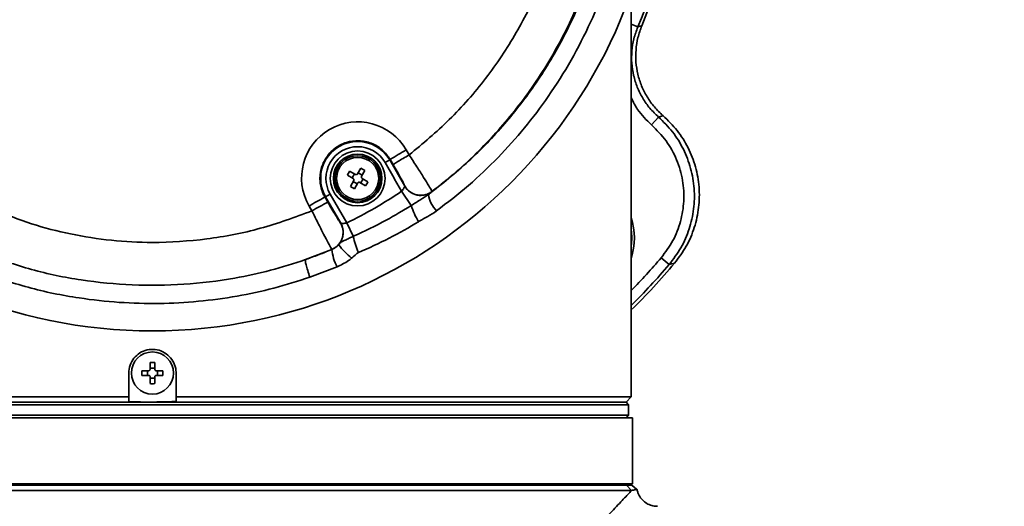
# Model space of a CAD drawing. Header units: millimetres. Extents: x 7 to 353, y 110 to 285.
# Tile 4 of 30: x 122.32 to 126.51, y 158.91 to 160.98. Entities that reach past the tile are written whole.
import ezdxf

# ---------------------------------------------------------------- set-up
doc = ezdxf.new("R2010")
doc.units = ezdxf.units.MM
doc.linetypes.add('CENTERX2', pattern=[20.32, 12.7, -2.54, 2.54, -2.54])
doc.layers.add('10', color=7, linetype='Continuous')

msp = doc.modelspace()

# ---------------------------------------------------------------- linework, layer by layer
at = {"color": 7, "linetype": 'Continuous', "lineweight": 35}
for p, q in [((124.922332, 159.377659), (124.922332, 161.096955)), ((124.950012, 160.947361), (124.922332, 160.959005)), ((125.03805, 160.56525), (125.008607, 160.53164)), ((123.965859, 160.425704), (123.97821, 160.404341)), ((123.895594, 160.383088), (123.876235, 160.371911)), ((123.898103, 160.384536), (123.895594, 160.383088)), ((123.895594, 160.383088), (123.960003, 160.271528)), ((123.910442, 160.363193), (123.898103, 160.384536)), ((123.773466, 160.348333), (123.759294, 160.323788)), ((123.790507, 160.338494), (123.773466, 160.348333)), ((123.776336, 160.313949), (123.790507, 160.338494)), ((123.914339, 160.305914), (123.876235, 160.371911)), ((123.715746, 160.318462), (123.740292, 160.304291)), ((123.750131, 160.321332), (123.725585, 160.335504)), ((123.742747, 160.295127), (123.728576, 160.270581)), ((123.73628, 160.306607), (123.746119, 160.323648)), ((123.761611, 160.327799), (123.778652, 160.31796)), ((123.782803, 160.302469), (123.772964, 160.285427)), ((123.803337, 160.290613), (123.778792, 160.304785)), ((123.916573, 160.302043), (123.914339, 160.305914)), ((123.946457, 160.250283), (123.916573, 160.302043)), ((123.728576, 160.270581), (123.745617, 160.260742)), ((123.757473, 160.281276), (123.740431, 160.291115)), ((123.745617, 160.260742), (123.759789, 160.285288)), ((123.768953, 160.287743), (123.793498, 160.273572)), ((123.960003, 160.271528), (123.960157, 160.27192)), ((123.620839, 160.224458), (123.623489, 160.225988)), ((123.620839, 160.224458), (123.632913, 160.203516)), ((123.623489, 160.225988), (123.642848, 160.237165)), ((123.687898, 160.114429), (123.623489, 160.225988)), ((123.642848, 160.237165), (123.71307, 160.115537)), ((123.987382, 160.189812), (123.946457, 160.250283)), ((124.075194, 160.248686), (124.075029, 160.248285)), ((123.565157, 160.166446), (123.553083, 160.187387)), ((123.740641, 160.058782), (123.71307, 160.115537)), ((123.537886, 159.960137), (123.65025, 160.003227)), ((123.65025, 160.003227), (123.649886, 160.003275)), ((125.083258, 159.938768), (125.049278, 159.967803)), ((123.671934, 159.929078), (123.556237, 159.885137)), ((122.87761, 159.523175), (122.87761, 159.494832)), ((122.87761, 159.499465), (122.897288, 159.499465)), ((122.897288, 159.494832), (122.897288, 159.523175)), ((122.786822, 159.377659), (122.786822, 159.478285)), ((122.870901, 159.488124), (122.842558, 159.488124)), ((122.842558, 159.488124), (122.842558, 159.468446)), ((122.842558, 159.468446), (122.870901, 159.468446)), ((122.866269, 159.468446), (122.866269, 159.488124)), ((122.87761, 159.461738), (122.87761, 159.433395)), ((122.897288, 159.433395), (122.897288, 159.461738)), ((122.932339, 159.488124), (122.903996, 159.488124)), ((122.903996, 159.468446), (122.932339, 159.468446)), ((122.908628, 159.488124), (122.908628, 159.468446)), ((122.932339, 159.468446), (122.932339, 159.488124)), ((122.988075, 159.478285), (122.988075, 159.377659)), ((122.897288, 159.457105), (122.87761, 159.457105)), ((120.852565, 159.377659), (122.786822, 159.377659)), ((122.786822, 159.377659), (122.786822, 159.357812)), ((122.988075, 159.377659), (124.922332, 159.377659)), ((122.988075, 159.357812), (122.988075, 159.377659)), ((124.899971, 159.355298), (124.922332, 159.377659)), ((124.911152, 159.344117), (120.863746, 159.344117)), ((120.874926, 159.355298), (124.899971, 159.355298)), ((122.887449, 159.355298), (120.874926, 159.355298)), ((122.887449, 159.355298), (122.786822, 159.357812)), ((124.899971, 159.355298), (122.887449, 159.355298)), ((124.911152, 159.344117), (124.899971, 159.355298)), ((124.911152, 159.299394), (124.911152, 159.344117)), ((120.863746, 159.299394), (122.887449, 159.299394)), ((122.887449, 159.299394), (124.911152, 159.299394)), ((124.899971, 159.288214), (124.911152, 159.299394)), ((120.846975, 159.288214), (124.744802, 159.288214)), ((124.744802, 159.288214), (124.927923, 159.288214)), ((124.927923, 159.008697), (124.927923, 159.288214)), ((120.846975, 159.008697), (124.744802, 159.008697)), ((120.852565, 159.001988), (124.901359, 159.001988)), ((124.744802, 159.008697), (124.927923, 159.008697)), ((124.901359, 159.001988), (124.901359, 159.008697)), ((124.92349, 158.979627), (124.901359, 159.001988)), ((124.924591, 159.000885), (124.924591, 159.008697)), ((124.946634, 158.98399), (124.924591, 159.001988)), ((124.92349, 158.979627), (120.830203, 158.979627))]:
    msp.add_line(p, q, dxfattribs=at)
at = {"color": 7, "linetype": 'Continuous', "lineweight": 35, "flags": 128}
for points in [[(124.950012, 160.947361), (124.959541, 160.950221), (124.967015, 160.952471)], [(125.057192, 160.57063), (125.046483, 160.567615), (125.03805, 160.56525)], [(125.106302, 159.944717), (125.093414, 159.941381), (125.083258, 159.938768)]]:
    msp.add_lwpolyline(points, dxfattribs=at)
at = {"color": 7, "linetype": 'Continuous', "lineweight": 35}
for centre, radius in [((122.887449, 161.815047), 2.157871), ((123.759542, 160.304538), 0.116595), ((123.759542, 160.304538), 0.103179), ((123.759542, 160.304538), 0.09647), ((123.759542, 160.304538), 0.089445), ((122.887449, 159.478285), 0.089445)]:
    msp.add_circle(centre, radius, dxfattribs=at)
for centre, radius, start, end in [((122.887449, 161.815047), 2.237643, 337.184317, 9.815683), ((122.887449, 161.815047), 2.251363, 337.471981, 9.528019), ((123.759542, 160.306423), 0.238317, 30.034024, 209.965976), ((123.759542, 160.304538), 0.1571, 30, 210), ((123.759542, 160.304538), 0.134746, 30, 210), ((124.416418, 159.607808), 0.933786, 118.849278, 123.715379), ((124.027782, 160.31071), 0.078289, 210.031447, 307.120453), ((124.019529, 159.415285), 0.902061, 116.230092, 121.137226), ((122.887449, 161.815047), 1.889441, 295.910463, 304.089537), ((124.193423, 160.259368), 0.135321, 189.980276, 223.226771), ((124.031603, 159.394344), 0.902061, 116.230092, 121.137226), ((124.252099, 160.268169), 0.27607, 196.488883, 212.218819), ((124.650472, 160.052024), 0.285107, 342.465703, 17.534297), ((123.620065, 160.075321), 0.078299, 318.480854, 29.964705), ((124.650472, 160.052024), 0.273927, 352.958044, 7.041956), ((124.251226, 160.18532), 0.526031, 193.919072, 201.809179), ((123.848102, 160.020842), 0.198635, 185.087652, 207.514446), ((123.91872, 160.19978), 0.297855, 216.306531, 231.682108), ((122.887449, 161.815047), 2.843557, 315.693383, 319.486721), ((122.887449, 161.815047), 2.901973, 314.52393, 319.871576), ((122.887449, 161.815047), 2.888252, 314.792235, 319.486721)]:
    msp.add_arc(centre, radius, start, end, dxfattribs=at)
msp.add_ellipse((125.079317, 163.080523), major_axis=(3.186573, 1.839768), ratio=0.74543168, start_param=3.89308373, end_param=3.89327579, dxfattribs=at)
for points, knots in [([(124.017345, 163.528673), (124.077574, 163.486055), (124.198755, 163.400305), (124.349054, 163.259318), (124.475149, 163.117942), (124.579613, 162.978391), (124.672437, 162.829445), (124.752006, 162.673303), (124.817257, 162.51269), (124.868844, 162.347399), (124.906474, 162.176988), (124.929568, 162.0029), (124.937612, 161.827876), (124.930734, 161.65145), (124.908334, 161.474524), (124.870508, 161.299916), (124.81799, 161.130497), (124.751009, 160.965682), (124.668856, 160.80544), (124.574362, 160.655448), (124.470171, 160.517702), (124.356938, 160.391346), (124.232661, 160.272635), (124.140768, 160.202004), (124.094822, 160.166688)], [0, 0, 0, 0, 0.0553093, 0.11128353, 0.15486558, 0.19844848, 0.24329866, 0.28814963, 0.33185721, 0.37556528, 0.42048483, 0.46540466, 0.51007516, 0.55474565, 0.60069525, 0.64664451, 0.69141963, 0.73619419, 0.78230088, 0.82840667, 0.87071021, 0.91301301, 0.95650694, 1, 1, 1, 1]), ([(124.06015, 160.235916), (124.118082, 160.281739), (124.234132, 160.373534), (124.386511, 160.533844), (124.523646, 160.711259), (124.640529, 160.906733), (124.735549, 161.117331), (124.805377, 161.336516), (124.848598, 161.561522), (124.865836, 161.789283), (124.857083, 162.015605), (124.822363, 162.237613), (124.76357, 162.45285), (124.681106, 162.660322), (124.575143, 162.857135), (124.447778, 163.041315), (124.302519, 163.207104), (124.143278, 163.354489), (124.026809, 163.43607), (123.968576, 163.476859)], [0, 0, 0, 0, 0.0574531, 0.11509155, 0.17255444, 0.23330371, 0.29425709, 0.35501501, 0.4154519, 0.47607936, 0.53651822, 0.59545817, 0.65457342, 0.71350869, 0.77212325, 0.83091729, 0.88952217, 0.94476238, 1, 1, 1, 1]), ([(123.978211, 160.404342), (124.036567, 160.452823), (124.15484, 160.551082), (124.307176, 160.726606), (124.438096, 160.920647), (124.541382, 161.130189), (124.61875, 161.350571), (124.645384, 161.503256), (124.65871, 161.579651)], [0, 0, 0, 0, 0.16325698, 0.33087772, 0.49872731, 0.66644347, 0.83310683, 1, 1, 1, 1]), ([(124.838728, 161.572355), (124.829888, 161.513794), (124.813308, 161.403965), (124.781599, 161.284515), (124.758954, 161.211952), (124.747718, 161.178225), (124.736399, 161.146132), (124.725065, 161.115659), (124.713794, 161.086787), (124.688672, 161.025246), (124.646467, 160.933315), (124.581807, 160.81496), (124.511562, 160.704756), (124.436738, 160.60276), (124.358324, 160.508873), (124.272657, 160.418405), (124.179307, 160.330822), (124.1098, 160.275987), (124.075196, 160.248687)], [0, 0, 0, 0, 0.11316368, 0.21223365, 0.23585606, 0.25851103, 0.28019856, 0.30091867, 0.32067139, 0.33945672, 0.42800607, 0.51389256, 0.5971164, 0.67767783, 0.75557708, 0.83081435, 0.91577175, 1, 1, 1, 1]), ([(124.950012, 160.947361), (124.943949, 160.930911), (124.93182, 160.898001), (124.923698, 160.845947), (124.923203, 160.793442), (124.931016, 160.741598), (124.946761, 160.691485), (124.970181, 160.644625), (125.000264, 160.601481), (125.025446, 160.577335), (125.03805, 160.56525)], [0, 0, 0, 0, 0.12543503, 0.25094648, 0.37538224, 0.50069857, 0.62521382, 0.75038133, 0.87506568, 1, 1, 1, 1]), ([(125.057192, 160.57063), (125.044512, 160.58265), (125.019175, 160.606667), (124.98883, 160.649669), (124.965135, 160.696429), (124.949103, 160.746487), (124.941004, 160.798322), (124.941218, 160.850862), (124.949069, 160.90299), (124.961035, 160.935981), (124.967015, 160.952471)], [0, 0, 0, 0, 0.12493349, 0.2496219, 0.37479172, 0.49931349, 0.62463097, 0.74906848, 0.87457709, 1, 1, 1, 1]), ([(125.008607, 160.53164), (124.987183, 160.552246), (124.952075, 160.586013), (124.930674, 160.629533), (124.922332, 160.646495)], [0, 0, 0, 0, 0.61024491, 1, 1, 1, 1]), ([(125.03805, 160.56525), (125.05877, 160.544925), (125.100267, 160.504219), (125.14599, 160.429444), (125.17736, 160.347925), (125.192074, 160.261809), (125.189969, 160.174347), (125.17075, 160.089217), (125.136222, 160.008376), (125.100944, 159.962012), (125.083258, 159.938768)], [0, 0, 0, 0, 0.12482075, 0.24998589, 0.37451915, 0.49978052, 0.62435909, 0.749462, 0.87440056, 1, 1, 1, 1]), ([(125.106302, 159.944717), (125.123827, 159.968067), (125.158783, 160.01464), (125.192773, 160.095662), (125.21144, 160.180867), (125.212992, 160.268294), (125.19775, 160.354268), (125.165896, 160.435547), (125.119742, 160.510003), (125.078023, 160.550439), (125.057192, 160.57063)], [0, 0, 0, 0, 0.12561296, 0.25054856, 0.37565369, 0.50022594, 0.62548281, 0.75001246, 0.87517593, 1, 1, 1, 1]), ([(125.049278, 159.967803), (125.066962, 159.991369), (125.102201, 160.03833), (125.134113, 160.121169), (125.148484, 160.208023), (125.143361, 160.297597), (125.117992, 160.384877), (125.073703, 160.466541), (125.030283, 160.509963), (125.008607, 160.53164)], [0, 0, 0, 0, 0.14072308, 0.28043332, 0.42065263, 0.56033758, 0.70679278, 0.85362283, 1, 1, 1, 1]), ([(123.898103, 160.384536), (123.887555, 160.399234), (123.86646, 160.428627), (123.818567, 160.456284), (123.765154, 160.467451), (123.710833, 160.46007), (123.662086, 160.435205), (123.624294, 160.395604), (123.601698, 160.345682), (123.597012, 160.291194), (123.607167, 160.250051), (123.618229, 160.229342), (123.620839, 160.224458)], [0, 0, 0, 0, 0.10746611, 0.21492364, 0.3223019, 0.42962493, 0.53694098, 0.64430129, 0.7517377, 0.85924873, 0.96680019, 1, 1, 1, 1]), ([(123.978198, 160.404361), (123.978199, 160.40436), (123.989311, 160.387468), (124.011649, 160.353151), (124.040972, 160.307056), (124.062944, 160.271437), (124.073628, 160.252957), (124.075298, 160.249052), (124.075195, 160.248694), (124.075195, 160.248693)], [0, 0, 0, 0, 0.00000478, 0.21605967, 0.43238842, 0.64836407, 0.86307777, 0.99999522, 1, 1, 1, 1]), ([(123.960154, 160.271925), (123.959747, 160.273219), (123.959075, 160.275355), (123.952665, 160.287868), (123.942781, 160.306161), (123.927659, 160.333237), (123.916181, 160.353208), (123.910442, 160.363193)], [0, 0, 0, 0, 0.212448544, 0.350865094, 0.566753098, 0.783388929, 1, 1, 1, 1]), ([(123.725585, 160.335504), (123.723871, 160.332706), (123.720444, 160.327111), (123.717312, 160.321345), (123.715746, 160.318462)], [0, 0, 0, 0, 0.500000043, 1, 1, 1, 1]), ([(123.742747, 160.295127), (123.743058, 160.295811), (123.74368, 160.29718), (123.743693, 160.299487), (123.742993, 160.301638), (123.741771, 160.303295), (123.740724, 160.303999), (123.740292, 160.304291)], [0, 0, 0, 0, 0.21361362, 0.42729603, 0.63945841, 0.85095916, 1, 1, 1, 1]), ([(123.750131, 160.321332), (123.750815, 160.321021), (123.752184, 160.320399), (123.754491, 160.320387), (123.756642, 160.321086), (123.758299, 160.322308), (123.759003, 160.323355), (123.759294, 160.323788)], [0, 0, 0, 0, 0.21361366, 0.42729609, 0.63945848, 0.85095926, 1, 1, 1, 1]), ([(123.776336, 160.313949), (123.776025, 160.313264), (123.775403, 160.311895), (123.775391, 160.309589), (123.77609, 160.307437), (123.777312, 160.30578), (123.778359, 160.305076), (123.778792, 160.304785)], [0, 0, 0, 0, 0.21361367, 0.42729609, 0.63945848, 0.85095926, 1, 1, 1, 1]), ([(123.768953, 160.287743), (123.768268, 160.288054), (123.766899, 160.288677), (123.764592, 160.288689), (123.762441, 160.287989), (123.760784, 160.286767), (123.76008, 160.28572), (123.759789, 160.285288)], [0, 0, 0, 0, 0.21361365, 0.42729606, 0.63945843, 0.85095919, 1, 1, 1, 1]), ([(123.793498, 160.273572), (123.795212, 160.27637), (123.798639, 160.281965), (123.801771, 160.287731), (123.803337, 160.290613)], [0, 0, 0, 0, 0.49999997, 1, 1, 1, 1]), ([(123.946457, 160.250283), (123.947485, 160.251458), (123.950301, 160.254678), (123.954229, 160.260119), (123.957597, 160.265687), (123.959739, 160.270037), (123.959916, 160.271037), (123.960003, 160.271528)], [0, 0, 0, 0, 0.12851985, 0.35211552, 0.57486479, 0.79108006, 1, 1, 1, 1]), ([(123.987382, 160.189812), (124.001118, 160.198344), (124.025913, 160.213745), (124.04959, 160.229077), (124.06015, 160.235916)], [0, 0, 0, 0, 0.55397182, 1, 1, 1, 1]), ([(124.075029, 160.248285), (124.074044, 160.247283), (124.072315, 160.245525), (124.06381, 160.238807), (124.06015, 160.235916)], [0, 0, 0, 0, 0.56961166, 1, 1, 1, 1]), ([(122.213097, 160.172268), (122.266325, 160.151134), (122.372757, 160.108875), (122.540553, 160.066011), (122.712467, 160.038912), (122.906353, 160.029084), (123.119009, 160.043353), (123.347469, 160.08661), (123.49262, 160.139843), (123.565157, 160.166446)], [0, 0, 0, 0, 0.123708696, 0.247366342, 0.373457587, 0.499440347, 0.666222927, 0.833201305, 1, 1, 1, 1]), ([(123.632913, 160.203516), (123.638703, 160.193532), (123.650285, 160.173563), (123.666214, 160.146861), (123.678623, 160.126698), (123.685592, 160.116104), (123.686813, 160.114964), (123.687288, 160.114521)], [0, 0, 0, 0, 0.21634231, 0.43269, 0.64873142, 0.8633684, 1, 1, 1, 1]), ([(123.740641, 160.058782), (123.788032, 160.080648), (123.87278, 160.119751), (123.952321, 160.168378), (123.987382, 160.189812)], [0, 0, 0, 0, 0.55919816, 1, 1, 1, 1]), ([(123.649885, 160.003276), (123.649885, 160.003276), (123.649519, 160.0035), (123.645679, 160.01003), (123.631312, 160.036941), (123.609955, 160.078056), (123.586691, 160.123644), (123.571338, 160.154116), (123.565157, 160.166445), (123.565157, 160.166446)], [0, 0, 0, 0, 0.00000477, 0.21280821, 0.42517847, 0.63835314, 0.85300534, 0.99999523, 1, 1, 1, 1]), ([(124.094822, 160.166688), (124.082508, 160.158471), (124.059707, 160.143257), (124.033199, 160.129885), (124.020479, 160.122159), (124.018539, 160.120981)], [0, 0, 0, 0, 0.49879514, 0.92356816, 1, 1, 1, 1]), ([(123.687898, 160.114429), (123.688092, 160.114332), (123.688639, 160.114061), (123.691891, 160.113686), (123.697746, 160.113603), (123.705101, 160.114063), (123.710428, 160.115048), (123.71307, 160.115537)], [0, 0, 0, 0, 0.117982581, 0.332962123, 0.555426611, 0.779529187, 1, 1, 1, 1]), ([(124.018539, 160.120981), (123.977418, 160.096735), (123.894912, 160.048085), (123.806962, 160.00933), (123.762845, 159.989891)], [0, 0, 0, 0, 0.49839216, 1, 1, 1, 1]), ([(123.67869, 160.023419), (123.679963, 160.024879), (123.682507, 160.027798), (123.687988, 160.033898), (123.695947, 160.037301), (123.714398, 160.046352), (123.729363, 160.053408), (123.73825, 160.057643), (123.740641, 160.058782)], [0, 0, 0, 0, 0.06849777, 0.13699767, 0.45923032, 0.68762049, 0.91593785, 1, 1, 1, 1]), ([(123.649886, 160.003275), (123.63956, 159.998983), (123.602611, 159.983626), (123.564992, 159.969974), (123.537886, 159.960137)], [0, 0, 0, 0, 0.27946805, 1, 1, 1, 1]), ([(123.65025, 160.003227), (123.658164, 160.00734), (123.668621, 160.012775), (123.67672, 160.021337), (123.67869, 160.023419)], [0, 0, 0, 0, 0.75680529, 1, 1, 1, 1]), ([(122.169635, 159.98503), (122.237265, 159.961114), (122.372526, 159.913279), (122.585057, 159.869965), (122.801871, 159.84863), (123.020787, 159.851311), (123.217229, 159.875017), (123.389453, 159.912795), (123.488505, 159.942908), (123.537294, 159.959936), (123.537295, 159.959936)], [0, 0, 0, 0, 0.15424312, 0.30849333, 0.46470876, 0.62141586, 0.77763286, 0.88881739, 0.99999904, 1, 1, 1, 1]), ([(123.734042, 159.966088), (123.729518, 159.962514), (123.710532, 159.947516), (123.688622, 159.93705), (123.671934, 159.929078)], [0, 0, 0, 0, 0.23829116, 1, 1, 1, 1]), ([(123.762845, 159.989891), (123.761505, 159.989257), (123.757979, 159.98759), (123.748439, 159.979385), (123.740356, 159.971919), (123.734042, 159.966088)], [0, 0, 0, 0, 0.11838968, 0.3114583, 1, 1, 1, 1]), ([(123.556237, 159.88514), (123.505522, 159.868922), (123.404092, 159.836487), (123.245487, 159.802774), (123.082842, 159.78063), (122.915231, 159.771587), (122.745793, 159.776135), (122.559062, 159.796914), (122.357965, 159.837466), (122.218851, 159.886168), (122.149295, 159.910519)], [0, 0, 0, 0, 0.11140462, 0.2228113, 0.33832984, 0.45384949, 0.57271283, 0.69157582, 0.84579009, 1, 1, 1, 1]), ([(122.786822, 159.478285), (122.787934, 159.489593), (122.790156, 159.512207), (122.807478, 159.54231), (122.832999, 159.565213), (122.864886, 159.578324), (122.899252, 159.580154), (122.932278, 159.570515), (122.960283, 159.550492), (122.979994, 159.522349), (122.98747, 159.496689), (122.987957, 159.481854), (122.988075, 159.478285)], [0, 0, 0, 0, 0.107282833, 0.214562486, 0.321924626, 0.42934059, 0.536667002, 0.64390042, 0.751182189, 0.858578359, 0.965976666, 1, 1, 1, 1]), ([(122.897288, 159.523175), (122.894008, 159.52326), (122.887449, 159.523431), (122.880889, 159.52326), (122.87761, 159.523175)], [0, 0, 0, 0, 0.500000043, 1, 1, 1, 1]), ([(122.870901, 159.488124), (122.871649, 159.488197), (122.873146, 159.488342), (122.87515, 159.489485), (122.876663, 159.491166), (122.877487, 159.493053), (122.877574, 159.494312), (122.87761, 159.494832)], [0, 0, 0, 0, 0.21361362, 0.42729603, 0.63945841, 0.85095916, 1, 1, 1, 1]), ([(122.87761, 159.461738), (122.877537, 159.462486), (122.877391, 159.463983), (122.876248, 159.465986), (122.874567, 159.4675), (122.87268, 159.468324), (122.871422, 159.46841), (122.870901, 159.468446)], [0, 0, 0, 0, 0.21361365, 0.42729606, 0.63945843, 0.85095919, 1, 1, 1, 1]), ([(122.897288, 159.494832), (122.89736, 159.494084), (122.897506, 159.492587), (122.898649, 159.490584), (122.90033, 159.48907), (122.902217, 159.488246), (122.903476, 159.48816), (122.903996, 159.488124)], [0, 0, 0, 0, 0.21361366, 0.42729609, 0.63945848, 0.85095926, 1, 1, 1, 1]), ([(122.903996, 159.468446), (122.903248, 159.468373), (122.901751, 159.468228), (122.899747, 159.467085), (122.898234, 159.465404), (122.89741, 159.463517), (122.897323, 159.462258), (122.897288, 159.461738)], [0, 0, 0, 0, 0.21361367, 0.42729609, 0.63945848, 0.85095926, 1, 1, 1, 1]), ([(122.87761, 159.433395), (122.880889, 159.43331), (122.887449, 159.433139), (122.894008, 159.43331), (122.897288, 159.433395)], [0, 0, 0, 0, 0.499999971, 1, 1, 1, 1]), ([(122.988075, 159.357812), (122.979812, 159.357424), (122.946293, 159.355853), (122.912734, 159.355536), (122.887449, 159.355298)], [0, 0, 0, 0, 0.24651318, 1, 1, 1, 1]), ([(124.901359, 159.001988), (124.910421, 159.001988), (124.924028, 159.001988), (124.92234, 159.001988), (124.921776, 159.001988)], [0, 0, 0, 0, 0.66593077, 1, 1, 1, 1]), ([(124.903433, 154.796847), (124.888332, 154.81278), (124.860617, 154.842019), (124.802446, 154.903434), (124.738852, 154.970625), (124.662588, 155.051285), (124.573609, 155.1455), (124.472069, 155.253215), (124.363692, 155.368474), (124.235712, 155.505031), (124.086946, 155.664435), (123.915928, 155.849559), (123.739065, 156.043218), (123.584232, 156.218431), (123.455159, 156.370449), (123.359766, 156.491774), (123.275134, 156.610593), (123.221125, 156.709695), (123.193058, 156.792451), (123.182335, 156.854299), (123.184265, 156.917361), (123.199485, 156.988238), (123.230912, 157.06385), (123.292535, 157.170555), (123.383278, 157.296858), (123.502685, 157.441323), (123.624504, 157.582904), (123.765483, 157.740696), (123.922515, 157.913137), (124.094749, 158.09919), (124.262145, 158.278635), (124.411406, 158.437635), (124.540236, 158.574444), (124.649145, 158.689823), (124.73986, 158.78576), (124.81231, 158.862302), (124.867759, 158.920836), (124.90382, 158.958881), (124.918431, 158.974291), (124.92349, 158.979627)], [0, 0, 0, 0, 0.02990942, 0.05489113, 0.07993988, 0.10494197, 0.13379762, 0.16275542, 0.19174382, 0.22064135, 0.26030639, 0.29997989, 0.34073315, 0.38148862, 0.40558701, 0.42967893, 0.4497802, 0.4698005, 0.47887346, 0.48792762, 0.49709192, 0.50626961, 0.51949127, 0.53275403, 0.56029474, 0.58787366, 0.6159289, 0.64398488, 0.68389856, 0.7238064, 0.76493116, 0.80604162, 0.83896169, 0.87194922, 0.90482609, 0.93178267, 0.95880991, 0.98573754, 1, 1, 1, 1]), ([(124.945868, 158.983982), (124.946067, 158.984019), (124.947553, 158.984292), (124.940852, 158.983102), (124.929287, 158.980787), (124.92349, 158.979627)], [0, 0, 0, 0, 0.071492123, 0.534589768, 1, 1, 1, 1]), ([(125.033522, 158.913059), (125.028962, 158.913024), (125.016985, 158.912933), (124.997823, 158.919121), (124.977638, 158.93094), (124.961282, 158.948162), (124.950652, 158.966518), (124.947847, 158.979141), (124.946719, 158.984216)], [0, 0, 0, 0, 0.11183511, 0.29374607, 0.48675034, 0.68279585, 0.8724476, 1, 1, 1, 1])]:
    msp.add_open_spline(points, degree=3, knots=knots, dxfattribs=at)
for points in [[(123.910442, 160.363193), (123.91156, 160.364102), (123.913795, 160.36592), (123.929509, 160.37566), (123.951791, 160.388993), (123.969404, 160.399225), (123.97821, 160.404341)], [(123.960157, 160.27192), (123.963217, 160.267305), (123.969338, 160.258073), (123.981952, 160.247064), (123.996406, 160.238792), (124.012326, 160.23379), (124.028938, 160.232222), (124.045468, 160.234236), (124.061363, 160.239486), (124.070584, 160.245619), (124.075194, 160.248686)], [(123.649886, 160.003276), (123.654847, 160.005735), (123.66477, 160.010654), (123.677265, 160.021794), (123.687275, 160.035102), (123.694224, 160.050273), (123.697853, 160.066561), (123.697916, 160.083216), (123.69469, 160.099645), (123.689755, 160.109562), (123.687288, 160.114521)], [(123.537886, 159.960137), (123.53746, 159.958647), (123.536609, 159.955667), (123.540143, 159.938527), (123.54669, 159.914469), (123.553055, 159.894914), (123.556237, 159.885137)]]:
    msp.add_open_spline(points, degree=3, dxfattribs=at)
at = {"layer": '10', "linetype": 'CENTERX2'}
for radius in [39.669052, 10.062612]:
    msp.add_circle((122.887449, 161.815047), radius, dxfattribs=at)

doc.saveas('drawing.dxf')
